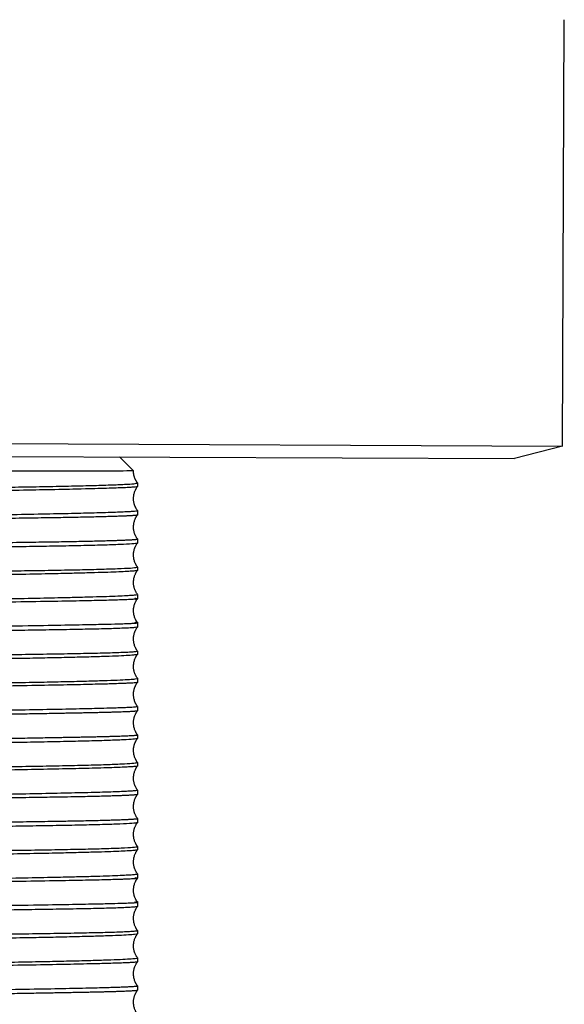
# Model space of a CAD drawing. Header units: millimetres. Extents: x 83 to 181, y 21 to 232.
# Tile 5 of 5: x 110 to 123, y 184 to 208. Entities that reach past the tile are written whole.
import ezdxf

# ---------------------------------------------------------------- set-up
doc = ezdxf.new("R2010")
doc.units = ezdxf.units.MM
doc.header["$MEASUREMENT"] = 0

msp = doc.modelspace()

# ---------------------------------------------------------------- linework, layer by layer
at = {"color": 7, "linetype": 'Continuous', "lineweight": 30}
for p, q in [((123.1156476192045, 197.6532453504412), (123.161077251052, 208.3316096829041)), ((83.11600960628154, 197.8234183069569), (123.1156476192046, 197.6532453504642)), ((123.1156476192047, 197.6532453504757), (121.914290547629, 197.3368144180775)), ((84.31463081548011, 197.4967769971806), (121.914290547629, 197.3368144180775)), ((112.3772719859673, 197.0281292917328), (112.026520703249, 197.378880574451)), ((112.4772719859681, 196.728119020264), (112.4772719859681, 196.6367716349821)), ((112.4772719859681, 196.0367498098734), (112.4772719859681, 195.9242028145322)), ((112.4772719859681, 195.3242028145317), (112.4772719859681, 195.2220547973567)), ((112.4772719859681, 194.6220547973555), (112.4772719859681, 194.5376088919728)), ((112.4772719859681, 193.9376088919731), (112.4772719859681, 193.8281456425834)), ((112.4772719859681, 193.2281456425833), (112.4772719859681, 193.1186181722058)), ((112.4772719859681, 192.518618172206), (112.4772719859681, 192.434169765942)), ((112.4772719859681, 191.8341697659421), (112.4772719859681, 191.7320280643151)), ((112.4772719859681, 191.1320280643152), (112.4772719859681, 191.0194801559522)), ((112.4772719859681, 190.4194801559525), (112.4772719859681, 190.3281118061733)), ((112.4772719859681, 189.728111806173), (112.4772719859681, 189.6367498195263)), ((112.4772719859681, 189.0367498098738), (112.4772719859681, 188.9242028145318)), ((112.4772719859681, 188.324202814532), (112.4772719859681, 188.2220547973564)), ((112.4772719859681, 187.6220547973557), (112.4772719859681, 187.5376088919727)), ((112.4772719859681, 186.9376088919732), (112.4772719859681, 186.8281456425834)), ((112.4772719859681, 186.2281456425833), (112.4772719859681, 186.1186181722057)), ((112.4772719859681, 185.518618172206), (112.4772719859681, 185.434169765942)), ((112.4772719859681, 184.834169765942), (112.4772719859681, 184.7320280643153)), ((112.4772719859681, 184.1320280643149), (112.4772719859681, 184.0194801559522))]:
    msp.add_line(p, q, dxfattribs=at)
for points, degree, knots in [([(112.3787354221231, 197.0282480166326), (112.3780058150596, 197.0281743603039), (112.0056085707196, 197.0264319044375), (107.7060089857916, 197.0156797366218), (103.1272719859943, 197.0040121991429)], 3, [3.870964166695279, 3.870964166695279, 3.870964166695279, 3.870964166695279, 4.174709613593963, 7.269159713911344, 7.269159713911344, 7.269159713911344, 7.269159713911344]), ([(112.4769284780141, 196.0376579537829), (112.35152298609, 196.2098181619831), (112.4057111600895, 196.5409085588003), (112.4769232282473, 196.6358628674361)], 2, [0.01872985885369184, 0.01872985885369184, 0.01872985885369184, 0.6276890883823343, 0.9812552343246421, 0.9812552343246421, 0.9812552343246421]), ([(112.4769742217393, 195.3250046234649), (112.351474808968, 195.4974314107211), (112.4056597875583, 195.8282559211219), (112.4769745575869, 195.9234290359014)], 2, [0.01870162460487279, 0.01870162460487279, 0.01870162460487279, 0.6278521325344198, 0.9812991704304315, 0.9812991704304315, 0.9812991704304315]), ([(112.4767406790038, 194.6233870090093), (112.4058739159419, 194.7176136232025), (112.351736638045, 195.0497349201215), (112.4767454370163, 195.220763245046)], 2, [0.01887796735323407, 0.01887796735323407, 0.01887796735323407, 0.3726634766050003, 0.9811354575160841, 0.9811354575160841, 0.9811354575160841]), ([(112.4768325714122, 193.9387362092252), (112.3516333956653, 194.1103080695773), (112.4058006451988, 194.4419443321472), (112.4768257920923, 194.5365035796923)], 2, [0.01879920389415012, 0.01879920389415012, 0.01879920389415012, 0.6274770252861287, 0.9811815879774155, 0.9811815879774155, 0.9811815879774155]), ([(112.4768676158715, 193.2291651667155), (112.4057394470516, 193.323955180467), (112.351586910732, 193.6552631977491), (112.4768676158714, 193.8270934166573)], 2, [0.01877534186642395, 0.01877534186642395, 0.01877534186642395, 0.3723285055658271, 0.9812246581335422, 0.9812246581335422, 0.9812246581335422]), ([(112.4768257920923, 192.5197550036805), (112.4058006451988, 192.6143142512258), (112.3516333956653, 192.9459505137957), (112.4768325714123, 193.1175223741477)], 2, [0.01881841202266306, 0.01881841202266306, 0.01881841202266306, 0.3725229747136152, 0.9812007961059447, 0.9812007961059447, 0.9812007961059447]), ([(112.4767454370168, 191.8354953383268), (112.3517366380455, 192.0065236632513), (112.4058739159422, 192.3386449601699), (112.4767406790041, 192.4328715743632)], 2, [0.01886454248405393, 0.01886454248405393, 0.01886454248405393, 0.6273365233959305, 0.9811220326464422, 0.9811220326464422, 0.9811220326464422]), ([(112.4769745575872, 191.1328295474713), (112.4056597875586, 191.2280026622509), (112.3514748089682, 191.5588271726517), (112.4769742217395, 191.7312539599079)], 2, [0.01870082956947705, 0.01870082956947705, 0.01870082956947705, 0.3721478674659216, 0.9812983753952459, 0.9812983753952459, 0.9812983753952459]), ([(112.476923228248, 190.4203957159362), (112.40571116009, 190.5153500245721), (112.3515229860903, 190.8464404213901), (112.4769284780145, 191.0186006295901)], 2, [0.0187447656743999, 0.0187447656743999, 0.0187447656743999, 0.3723109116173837, 0.9812701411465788, 0.9812701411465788, 0.9812701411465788]), ([(112.4767090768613, 189.7295185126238), (112.4058972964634, 189.8236313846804), (112.3517845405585, 190.1559557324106), (112.476709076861, 190.3267400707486)], 2, [0.01889556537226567, 0.01889556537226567, 0.01889556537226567, 0.3726664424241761, 0.9811044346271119, 0.9811044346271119, 0.9811044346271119]), ([(112.4769284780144, 189.0376579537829), (112.3515229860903, 189.209818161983), (112.4057111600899, 189.5409085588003), (112.4769232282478, 189.6358628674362)], 2, [0.01872985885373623, 0.01872985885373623, 0.01872985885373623, 0.6276890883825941, 0.9812552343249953, 0.9812552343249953, 0.9812552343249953]), ([(112.4769742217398, 188.3250046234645), (112.3514748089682, 188.497431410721), (112.4056597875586, 188.8282559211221), (112.4769745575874, 188.9234290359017)], 2, [0.01870162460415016, 0.01870162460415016, 0.01870162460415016, 0.627852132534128, 0.9812991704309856, 0.9812991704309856, 0.9812991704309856]), ([(112.4767406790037, 187.6233870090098), (112.405873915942, 187.7176136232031), (112.3517366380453, 188.0497349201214), (112.4767454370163, 188.2207632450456)], 2, [0.01887796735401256, 0.01887796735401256, 0.01887796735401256, 0.372663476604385, 0.9811354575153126, 0.9811354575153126, 0.9811354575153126]), ([(112.476832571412, 186.9387362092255), (112.3516333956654, 187.1103080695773), (112.405800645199, 187.4419443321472), (112.4768257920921, 187.536503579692)], 2, [0.01879920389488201, 0.01879920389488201, 0.01879920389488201, 0.627477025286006, 0.9811815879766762, 0.9811815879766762, 0.9811815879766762]), ([(112.4768676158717, 186.2291651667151), (112.3515869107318, 186.400995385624), (112.4057394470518, 186.7323034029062), (112.4768676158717, 186.8270934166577)], 2, [0.0187753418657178, 0.0187753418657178, 0.0187753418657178, 0.6276714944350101, 0.9812246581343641, 0.9812246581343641, 0.9812246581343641]), ([(112.4768257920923, 185.5197550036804), (112.4058006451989, 185.6143142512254), (112.3516333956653, 185.9459505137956), (112.4768325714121, 186.1175223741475)], 2, [0.01881841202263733, 0.01881841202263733, 0.01881841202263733, 0.3725229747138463, 0.9812007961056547, 0.9812007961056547, 0.9812007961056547]), ([(112.4767454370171, 184.8354953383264), (112.3517366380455, 185.0065236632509), (112.4058739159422, 185.3386449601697), (112.4767406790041, 185.4328715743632)], 2, [0.01886454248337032, 0.01886454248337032, 0.01886454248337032, 0.6273365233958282, 0.9811220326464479, 0.9811220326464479, 0.9811220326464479]), ([(112.4769745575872, 184.1328295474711), (112.4056597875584, 184.2280026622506), (112.351474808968, 184.5588271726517), (112.4769742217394, 184.731253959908)], 2, [0.01870082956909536, 0.01870082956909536, 0.01870082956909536, 0.3721478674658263, 0.9812983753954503, 0.9812983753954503, 0.9812983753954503]), ([(112.4769232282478, 183.4203957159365), (112.4057111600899, 183.5153500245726), (112.3515229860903, 183.8464404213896), (112.4769284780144, 184.0186006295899)], 2, [0.01874476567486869, 0.01874476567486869, 0.01874476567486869, 0.3723109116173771, 0.9812701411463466, 0.9812701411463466, 0.9812701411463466])]:
    msp.add_open_spline(points, degree=degree, knots=knots, dxfattribs=at)
msp.add_open_spline([(112.4767090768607, 196.7295185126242), (112.3788409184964, 196.8619671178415), (112.3772719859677, 197.028129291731)], degree=2, dxfattribs=at)
for points, weights in [([(103.1272719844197, 196.5505994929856), (107.8022719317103, 196.5990690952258), (112.4772718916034, 196.6420891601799), (112.4772719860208, 196.7281292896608)], [0.7201235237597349, 0.4800823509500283, 0.3600617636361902, 0.3600617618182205]), ([(112.4769498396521, 196.6359079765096), (112.4342863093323, 196.5791643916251), (108.8631072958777, 196.5215125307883), (103.1272719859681, 196.4458776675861)], [0.4955590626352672, 0.3705940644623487, 0.3320676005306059, 0.3799796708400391]), ([(103.1272719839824, 195.845877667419), (108.9074438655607, 195.9220971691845), (112.4772719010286, 195.9798591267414), (112.4772719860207, 196.0367638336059)], [0.3799796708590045, 0.3317442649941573, 0.3711179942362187, 0.4981008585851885]), ([(112.4768679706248, 194.5365510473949), (112.4258903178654, 194.4687496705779), (108.5170005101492, 194.4081004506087), (103.1272719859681, 194.343416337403)], [0.4126215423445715, 0.3370870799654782, 0.342966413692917, 0.4302595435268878]), ([(103.1272719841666, 193.7434163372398), (108.560880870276, 193.8086270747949), (112.4772718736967, 193.8695479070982), (112.4772719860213, 193.9376243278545)], [0.4302595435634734, 0.3424008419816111, 0.3370143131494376, 0.414099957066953]), ([(112.476902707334, 193.8271429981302), (112.4385981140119, 193.7761874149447), (109.6039376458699, 193.7457451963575), (103.1272719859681, 193.6578240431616)], [0.9798984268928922, 0.6106070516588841, 0.4063302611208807, 0.3670680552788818]), ([(112.4767957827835, 192.4329208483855), (112.4180406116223, 192.3547746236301), (108.1603126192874, 192.299404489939), (103.1272719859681, 192.2453994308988)], [0.3719510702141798, 0.3341451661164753, 0.386501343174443, 0.5290196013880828]), ([(103.1272719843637, 191.6453994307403), (108.2018768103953, 191.6998504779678), (112.4772718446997, 191.75554556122), (112.4772719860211, 191.8341865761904)], [0.529019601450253, 0.3856433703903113, 0.3335180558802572, 0.3726436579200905]), ([(112.4769923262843, 191.7312980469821), (112.44017037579, 191.6823219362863), (109.2194175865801, 191.635440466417), (103.1272719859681, 191.5515056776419)], [0.6546774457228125, 0.4482283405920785, 0.3502796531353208, 0.3608313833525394]), ([(103.1272719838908, 190.9515056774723), (109.2660016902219, 191.0360822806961), (112.4772719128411, 191.0828621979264), (112.477271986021, 191.1320419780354)], [0.3608313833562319, 0.3502013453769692, 0.4496881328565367, 0.6592917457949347]), ([(112.4767684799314, 190.3267899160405), (112.4126382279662, 190.2414940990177), (107.7659779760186, 190.1986928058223), (103.1272719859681, 190.150599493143)], [0.3600714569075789, 0.3613105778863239, 0.4813279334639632, 0.7201235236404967]), ([(103.1272719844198, 189.5505994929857), (107.8022718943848, 189.5990690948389), (112.477271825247, 189.6420891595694), (112.477271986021, 189.728129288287)], [0.7201235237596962, 0.4800823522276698, 0.3600617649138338, 0.3600617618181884]), ([(112.4769498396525, 189.6359079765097), (112.434286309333, 189.5791643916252), (108.8631072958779, 189.5215125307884), (103.1272719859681, 189.4458776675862)], [0.4955590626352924, 0.3705940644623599, 0.3320676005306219, 0.3799796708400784]), ([(103.1272719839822, 188.8458776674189), (108.907443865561, 188.9220971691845), (112.4772719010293, 188.9798591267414), (112.4772719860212, 189.0367638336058)], [0.3799796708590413, 0.3317442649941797, 0.3711179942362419, 0.4981008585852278]), ([(112.4768679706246, 187.5365510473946), (112.4258903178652, 187.4687496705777), (108.5170005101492, 187.4081004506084), (103.1272719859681, 187.3434163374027)], [0.4126215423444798, 0.3370870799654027, 0.342966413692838, 0.4302595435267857]), ([(103.1272719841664, 186.7434163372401), (108.5608808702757, 186.8086270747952), (112.4772718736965, 186.8695479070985), (112.4772719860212, 186.9376243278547)], [0.4302595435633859, 0.3424008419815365, 0.33701431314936, 0.4140999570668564]), ([(112.4769027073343, 186.8271429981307), (112.4385981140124, 186.7761874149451), (109.6039376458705, 186.7457451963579), (103.1272719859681, 186.657824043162)], [0.9798984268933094, 0.6106070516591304, 0.406330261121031, 0.3670680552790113]), ([(112.4767957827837, 185.4329208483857), (112.4180406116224, 185.3547746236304), (108.1603126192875, 185.2994044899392), (103.1272719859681, 185.245399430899)], [0.3719510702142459, 0.3341451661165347, 0.3865013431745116, 0.5290196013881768]), ([(103.1272719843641, 184.6453994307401), (108.2018768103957, 184.6998504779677), (112.4772718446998, 184.7555455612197), (112.4772719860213, 184.8341865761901)], [0.5290196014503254, 0.385643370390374, 0.3335180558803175, 0.3726436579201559]), ([(112.4769923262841, 184.7312980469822), (112.4401703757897, 184.6823219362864), (109.2194175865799, 184.6354404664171), (103.1272719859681, 184.5515056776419)], [0.6546774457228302, 0.4482283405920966, 0.3502796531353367, 0.3608313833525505]), ([(103.1272719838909, 183.9515056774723), (109.2660016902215, 184.0360822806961), (112.4772719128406, 184.0828621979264), (112.4772719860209, 184.1320419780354)], [0.3608313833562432, 0.3502013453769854, 0.4496881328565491, 0.6592917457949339])]:
    msp.add_rational_spline(points, weights, degree=3, dxfattribs=at)
for points, weights, knots in [([(112.4769922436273, 195.9234725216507), (112.467648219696, 195.9110447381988), (112.2270273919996, 195.899524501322), (111.8458873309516, 195.8869528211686), (110.661524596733, 195.8478873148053), (107.7510703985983, 195.8205940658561), (103.1272719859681, 195.7621278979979)], [0.6639756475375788, 0.7533985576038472, 0.8625551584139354, 0.9914454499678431, 0.6770608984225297, 0.4800823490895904, 0.4005098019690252], [524.4044096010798, 524.4044096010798, 524.4044096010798, 524.4044096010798, 524.9702827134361, 524.9702827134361, 524.9702827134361, 526.3505400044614, 526.3505400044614, 526.3505400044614, 526.3505400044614]), ([(103.1272719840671, 195.162127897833), (107.7510703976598, 195.2205940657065), (110.6615245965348, 195.2478873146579), (111.8458873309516, 195.2869528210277), (112.2347262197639, 195.2997784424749), (112.4772719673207, 195.3115078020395), (112.4772719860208, 195.3242166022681)], [0.4005098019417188, 0.4800823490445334, 0.6770608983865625, 0.991445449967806, 0.8602960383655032, 0.7495781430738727, 0.6592917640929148], [519.754524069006, 519.754524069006, 519.754524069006, 519.754524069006, 521.1347813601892, 521.1347813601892, 521.1347813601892, 521.7105727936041, 521.7105727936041, 521.7105727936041, 521.7105727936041]), ([(112.4767988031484, 195.2208122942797), (112.4167340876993, 195.1409237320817), (107.9956306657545, 195.1113565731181), (103.9899811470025, 195.0634234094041), (103.7087649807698, 195.0600582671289), (103.4209058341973, 195.0567635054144), (103.1272719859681, 195.0534988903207)], [0.3733549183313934, 0.4255686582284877, 0.6315988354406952, 0.9914454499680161, 0.9533143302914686, 0.9169103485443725, 0.8822335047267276], [518.0072636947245, 518.0072636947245, 518.0072636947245, 518.0072636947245, 519.5871152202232, 519.5871152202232, 519.5871152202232, 519.7545240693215, 519.7545240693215, 519.7545240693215, 519.7545240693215]), ([(103.1272719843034, 194.4534988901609), (103.4209058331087, 194.4567635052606), (103.7087649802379, 194.4600582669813), (103.9899811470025, 194.4634234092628), (108.0246502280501, 194.5117038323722), (112.4772718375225, 194.5413275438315), (112.4772719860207, 194.6220720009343)], [0.8822335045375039, 0.9169103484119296, 0.9533143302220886, 0.9914454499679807, 0.6299424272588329, 0.4236751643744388, 0.3726436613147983], [513.5753897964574, 513.5753897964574, 513.5753897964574, 513.5753897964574, 513.7427986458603, 513.7427986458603, 513.7427986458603, 515.3299223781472, 515.3299223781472, 515.3299223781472, 515.3299223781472]), ([(112.4772719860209, 193.8281292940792), (112.4772719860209, 193.8281292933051), (112.4772719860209, 193.8281292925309), (112.4772719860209, 193.8277998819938), (112.4771493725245, 193.8274711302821), (112.476902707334, 193.8271429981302), (112.3018629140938, 193.5942922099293), (112.4772708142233, 194.0600675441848), (112.4772719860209, 193.8281292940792)], [0.9798984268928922, 0.9914454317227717, 0.9914454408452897, 0.9875786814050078, 0.9837296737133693, 0.9798984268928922, 0.9798984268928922, 0.9798984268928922, 0.9798984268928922], [505.9292937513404, 505.9292937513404, 505.9292937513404, 505.9292937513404, 505.9292937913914, 505.9292937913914, 505.9462702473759, 505.9462702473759, 505.9462702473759, 505.9473234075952, 505.9473234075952, 505.9473234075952, 505.9473234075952]), ([(103.1272719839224, 193.057824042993), (109.6645770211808, 193.1465683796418), (112.4772719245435, 193.1961729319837), (112.4772719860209, 193.2281292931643), (112.4772719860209, 193.2281292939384)], [0.3670680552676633, 0.4067375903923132, 0.9914454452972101, 0.991445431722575, 0.9914454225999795], [501.0014986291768, 501.0014986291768, 501.0014986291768, 501.0014986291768, 502.6548245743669, 502.6548246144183, 502.6548246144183, 502.6548246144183, 502.6548246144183]), ([(112.4768722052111, 193.1175694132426), (112.4384689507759, 193.0664917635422), (109.9862543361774, 193.0404236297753), (107.2949256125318, 193.0045998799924), (106.105988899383, 192.9887741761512), (104.6954287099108, 192.9746514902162), (103.1272719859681, 192.9584332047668)], [0.415596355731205, 0.503408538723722, 0.6953582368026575, 0.9914454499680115, 0.8344754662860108, 0.7067740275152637, 0.6083411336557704], [499.012420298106, 499.012420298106, 499.012420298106, 499.012420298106, 500.3123459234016, 500.3123459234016, 500.3123459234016, 501.0014986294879, 501.0014986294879, 501.0014986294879, 501.0014986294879]), ([(112.4772719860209, 193.2281292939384), (112.4772719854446, 193.2284587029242), (112.4771493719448, 193.2287874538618), (112.476902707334, 193.2291155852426), (112.3018629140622, 193.4619663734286), (112.4772723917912, 192.9961904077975), (112.4772719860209, 193.2281292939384)], [0.9798984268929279, 0.987578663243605, 0.9837296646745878, 0.9798984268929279, 0.9798984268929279, 0.9798984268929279, 0.9798984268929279], [502.6548246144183, 502.6548246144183, 502.6548246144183, 502.6548246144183, 502.6718010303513, 502.6718010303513, 502.6718010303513, 502.6728541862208, 502.6728541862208, 502.6728541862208, 502.6728541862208]), ([(103.1272719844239, 192.3584332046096), (104.6954287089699, 192.3746514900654), (106.105988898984, 192.3887741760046), (107.2949256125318, 192.404599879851), (110.0082537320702, 192.4407164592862), (112.4772718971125, 192.4669037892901), (112.4772719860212, 192.5186342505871)], [0.6083411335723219, 0.7067740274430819, 0.8344754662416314, 0.9914454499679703, 0.6936648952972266, 0.5012163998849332, 0.4140999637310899], [494.573689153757, 494.573689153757, 494.573689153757, 494.573689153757, 495.262841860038, 495.262841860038, 495.262841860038, 496.5702018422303, 496.5702018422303, 496.5702018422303, 496.5702018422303]), ([(112.476952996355, 191.0186451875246), (112.4555437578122, 190.9901703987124), (111.4117323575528, 190.9700905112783), (110.0370053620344, 190.9457763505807), (108.4852401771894, 190.9183309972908), (106.1253372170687, 190.8963754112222), (103.1272719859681, 190.86240828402)], [0.5006668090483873, 0.6055651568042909, 0.7691580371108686, 0.9914454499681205, 0.7475731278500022, 0.5743476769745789, 0.4717690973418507], [480.2157493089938, 480.2157493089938, 480.2157493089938, 480.2157493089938, 481.1916681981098, 481.1916681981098, 481.1916681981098, 482.262352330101, 482.262352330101, 482.262352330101, 482.262352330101]), ([(103.1272719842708, 190.2624082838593), (106.1253372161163, 190.2963754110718), (108.4852401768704, 190.3183309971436), (110.0370053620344, 190.3457763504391), (111.4262819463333, 190.3703478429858), (112.4772719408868, 190.3905886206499), (112.4772719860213, 190.4194947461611)], [0.4717690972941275, 0.5743476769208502, 0.7475731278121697, 0.9914454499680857, 0.7673372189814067, 0.6028890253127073, 0.4981008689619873], [475.7122009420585, 475.7122009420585, 475.7122009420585, 475.7122009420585, 476.7828850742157, 476.7828850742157, 476.7828850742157, 477.7667979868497, 477.7667979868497, 477.7667979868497, 477.7667979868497]), ([(112.4769922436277, 188.9234725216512), (112.4676482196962, 188.9110447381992), (112.2270273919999, 188.8995245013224), (111.845887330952, 188.886952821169), (110.6615245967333, 188.8478873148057), (107.7510703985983, 188.8205940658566), (103.1272719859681, 188.7621278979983)], [0.6639756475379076, 0.7533985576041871, 0.8625551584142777, 0.9914454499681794, 0.6770608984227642, 0.4800823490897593, 0.4005098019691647], [461.5725565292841, 461.5725565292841, 461.5725565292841, 461.5725565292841, 462.1384296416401, 462.1384296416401, 462.1384296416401, 463.5186869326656, 463.5186869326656, 463.5186869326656, 463.5186869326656]), ([(103.127271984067, 188.1621278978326), (107.7510703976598, 188.220594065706), (110.661524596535, 188.2478873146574), (111.845887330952, 188.2869528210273), (112.2347262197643, 188.2997784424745), (112.4772719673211, 188.311507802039), (112.4772719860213, 188.3242166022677)], [0.4005098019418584, 0.4800823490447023, 0.677060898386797, 0.9914454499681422, 0.8602960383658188, 0.7495781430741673, 0.6592917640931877], [456.9226709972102, 456.9226709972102, 456.9226709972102, 456.9226709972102, 458.3029282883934, 458.3029282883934, 458.3029282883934, 458.8787197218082, 458.8787197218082, 458.8787197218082, 458.8787197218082]), ([(112.4767988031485, 188.2208122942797), (112.4167340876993, 188.1409237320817), (107.9956306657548, 188.111356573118), (103.9899811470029, 188.0634234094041), (103.70876498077, 188.0600582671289), (103.4209058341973, 188.0567635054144), (103.1272719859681, 188.0534988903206)], [0.3733549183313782, 0.4255686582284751, 0.6315988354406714, 0.9914454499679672, 0.9533143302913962, 0.9169103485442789, 0.882233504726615], [455.1754106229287, 455.1754106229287, 455.1754106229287, 455.1754106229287, 456.7552621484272, 456.7552621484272, 456.7552621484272, 456.9226709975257, 456.9226709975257, 456.9226709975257, 456.9226709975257]), ([(103.1272719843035, 187.4534988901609), (103.4209058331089, 187.4567635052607), (103.7087649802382, 187.4600582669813), (103.9899811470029, 187.4634234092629), (108.0246502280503, 187.5117038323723), (112.4772718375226, 187.5413275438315), (112.4772719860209, 187.6220720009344)], [0.8822335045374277, 0.9169103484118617, 0.95331433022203, 0.9914454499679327, 0.6299424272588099, 0.4236751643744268, 0.3726436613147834], [450.7435367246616, 450.7435367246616, 450.7435367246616, 450.7435367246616, 450.9109455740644, 450.9109455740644, 450.9109455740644, 452.4980693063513, 452.4980693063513, 452.4980693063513, 452.4980693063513]), ([(112.4772719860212, 186.8281292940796), (112.4772719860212, 186.8281292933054), (112.4772719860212, 186.8281292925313), (112.4772719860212, 186.8277998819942), (112.4771493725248, 186.8274711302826), (112.4769027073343, 186.8271429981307), (112.3018629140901, 186.5942922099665), (112.4772678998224, 187.0600691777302), (112.4772719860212, 186.8281292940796)], [0.9798984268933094, 0.9914454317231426, 0.9914454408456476, 0.987578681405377, 0.9837296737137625, 0.9798984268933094, 0.9798984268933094, 0.9798984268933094, 0.9798984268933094], [443.0974406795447, 443.0974406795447, 443.0974406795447, 443.0974406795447, 443.0974407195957, 443.0974407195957, 443.1144171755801, 443.1144171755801, 443.1144171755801, 443.1154703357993, 443.1154703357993, 443.1154703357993, 443.1154703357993]), ([(103.1272719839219, 186.0578240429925), (109.6645770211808, 186.1465683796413), (112.4772721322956, 186.1961742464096), (112.4772719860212, 186.2281292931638), (112.4772719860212, 186.228129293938)], [0.3670680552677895, 0.4067375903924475, 0.991445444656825, 0.9914454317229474, 0.9914454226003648], [438.1696455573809, 438.1696455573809, 438.1696455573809, 438.1696455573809, 439.8229715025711, 439.8229715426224, 439.8229715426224, 439.8229715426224, 439.8229715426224]), ([(112.4772719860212, 186.228129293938), (112.4772719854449, 186.2284587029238), (112.4771493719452, 186.2287874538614), (112.4769027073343, 186.2291155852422), (112.3018629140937, 186.4619663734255), (112.4772723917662, 185.9961904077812), (112.4772719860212, 186.228129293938)], [0.9798984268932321, 0.9875786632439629, 0.9837296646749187, 0.9798984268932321, 0.9798984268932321, 0.9798984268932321, 0.9798984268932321], [439.8229715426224, 439.8229715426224, 439.8229715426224, 439.8229715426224, 439.8399479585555, 439.8399479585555, 439.8399479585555, 439.841001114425, 439.841001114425, 439.841001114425, 439.841001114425]), ([(112.4768722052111, 186.1175694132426), (112.4384689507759, 186.0664917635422), (109.9862543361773, 186.0404236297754), (107.2949256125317, 186.0045998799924), (106.1059888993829, 185.9887741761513), (104.6954287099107, 185.9746514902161), (103.1272719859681, 185.9584332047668)], [0.4155963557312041, 0.5034085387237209, 0.6953582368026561, 0.9914454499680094, 0.8344754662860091, 0.7067740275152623, 0.608341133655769], [436.1805672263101, 436.1805672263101, 436.1805672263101, 436.1805672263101, 437.4804928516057, 437.4804928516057, 437.4804928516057, 438.169645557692, 438.169645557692, 438.169645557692, 438.169645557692]), ([(103.1272719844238, 185.3584332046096), (104.6954287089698, 185.3746514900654), (106.1059888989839, 185.3887741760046), (107.2949256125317, 185.404599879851), (110.0082537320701, 185.4407164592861), (112.4772718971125, 185.4669037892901), (112.4772719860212, 185.5186342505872)], [0.6083411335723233, 0.7067740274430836, 0.8344754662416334, 0.9914454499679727, 0.6936648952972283, 0.5012163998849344, 0.4140999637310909], [431.7418360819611, 431.7418360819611, 431.7418360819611, 431.7418360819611, 432.4309887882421, 432.4309887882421, 432.4309887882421, 433.7383487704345, 433.7383487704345, 433.7383487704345, 433.7383487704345]), ([(112.4769529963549, 184.0186451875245), (112.4555437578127, 183.9901703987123), (111.411732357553, 183.9700905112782), (110.0370053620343, 183.9457763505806), (108.4852401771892, 183.9183309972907), (106.1253372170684, 183.896375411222), (103.1272719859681, 183.8624082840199)], [0.5006668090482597, 0.605565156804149, 0.7691580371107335, 0.9914454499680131, 0.7475731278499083, 0.5743476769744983, 0.4717690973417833], [417.3838962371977, 417.3838962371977, 417.3838962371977, 417.3838962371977, 418.3598151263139, 418.3598151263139, 418.3598151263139, 419.4304992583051, 419.4304992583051, 419.4304992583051, 419.4304992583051])]:
    msp.add_rational_spline(points, weights, degree=3, knots=knots, dxfattribs=at)

doc.saveas('drawing.dxf')
